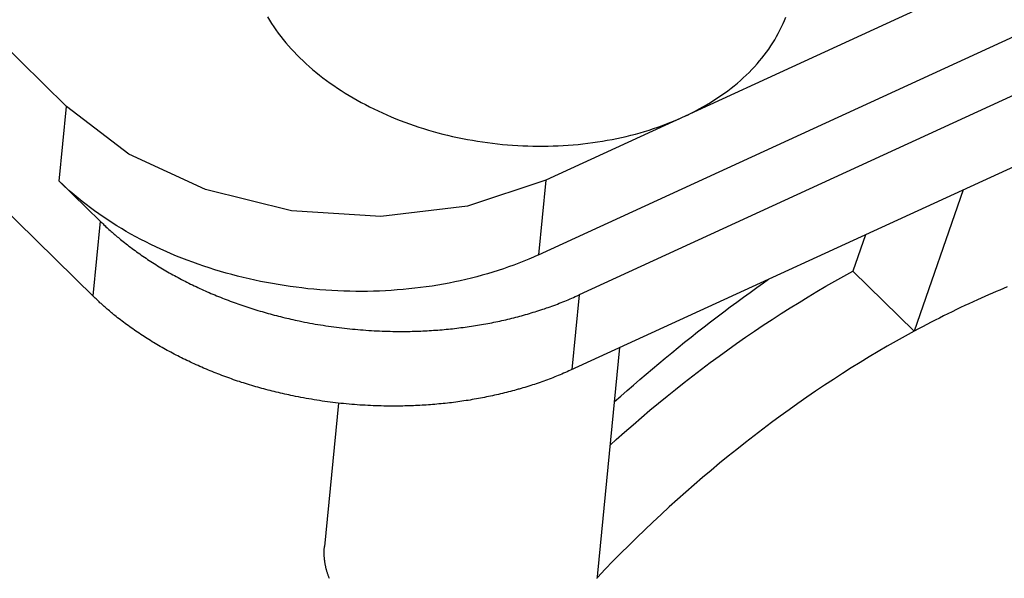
# Model space of a CAD drawing. Extents: x 0 to 594, y 0 to 420.
# Tile 73 of 119: x 531.69 to 533.123, y 111.896 to 112.709. Entities that reach past the tile are written whole.
import ezdxf

# ---------------------------------------------------------------- set-up
doc = ezdxf.new("R2010")
doc.units = 0
doc.header["$LTSCALE"] = 32.67
doc.layers.get('0').update_dxf_attribs({"linetype": 'CONTINUOUS'})
doc.layers.add('DATUM_AXIS', color=7, linetype='CONTINUOUS')

msp = doc.modelspace()

# ---------------------------------------------------------------- linework, layer by layer
at = {"color": 7, "linetype": 'CONTINUOUS'}
for p, q in [((532.4451, 112.3667), (554.9583, 122.7031)), ((531.758, 112.5827), (531.4809, 112.8543)), ((531.7474, 112.4739), (531.8068, 112.4157))]:
    msp.add_line(p, q, dxfattribs=at)
at = {"color": 9, "linetype": 'CONTINUOUS'}
for p, q in [((531.7474, 112.4739), (531.758, 112.5827)), ((532.4557, 112.4754), (532.4451, 112.3667))]:
    msp.add_line(p, q, dxfattribs=at)
at = {"color": 7, "linetype": 'CONTINUOUS'}
for points in [[(532.4557, 112.4754), (532.3416, 112.4377), (532.2154, 112.4224), (532.0855, 112.4306), (531.9605, 112.4616), (531.8489, 112.5134), (531.758, 112.5827)], [(532.4451, 112.3667), (532.4381, 112.3635), (532.431, 112.3604), (532.4237, 112.3574), (532.4165, 112.3545), (532.4091, 112.3517), (532.4016, 112.349), (532.3941, 112.3464), (532.3865, 112.3439), (532.3788, 112.3415), (532.371, 112.3392), (532.3632, 112.3369), (532.3553, 112.3348), (532.3474, 112.3328), (532.3394, 112.3308), (532.3313, 112.329), (532.3232, 112.3273), (532.315, 112.3256), (532.3068, 112.3241), (532.2985, 112.3227), (532.2902, 112.3213), (532.2818, 112.3201), (532.2734, 112.319), (532.265, 112.318), (532.2565, 112.317), (532.248, 112.3162), (532.2394, 112.3155), (532.2309, 112.3149), (532.2223, 112.3144), (532.2137, 112.314), (532.205, 112.3137), (532.1964, 112.3135), (532.1877, 112.3135), (532.179, 112.3135), (532.1703, 112.3136), (532.1616, 112.3138), (532.1529, 112.3142), (532.1442, 112.3146), (532.1355, 112.3152), (532.1268, 112.3158), (532.1181, 112.3166), (532.1094, 112.3174), (532.1008, 112.3184), (532.0921, 112.3195), (532.0835, 112.3206), (532.0748, 112.3219), (532.0662, 112.3233), (532.0577, 112.3248), (532.0491, 112.3263), (532.0406, 112.328), (532.0321, 112.3298), (532.0237, 112.3317), (532.0153, 112.3337), (532.0069, 112.3357), (531.9986, 112.3379), (531.9903, 112.3402), (531.982, 112.3425), (531.9739, 112.345), (531.9657, 112.3476), (531.9577, 112.3502), (531.9496, 112.353), (531.9417, 112.3558), (531.9338, 112.3588), (531.926, 112.3618), (531.9182, 112.3649), (531.9105, 112.3681), (531.9029, 112.3714), (531.8954, 112.3748), (531.8879, 112.3782), (531.8805, 112.3818), (531.8732, 112.3854), (531.866, 112.3892), (531.8588, 112.393), (531.8518, 112.3968), (531.8448, 112.4008), (531.838, 112.4048), (531.8312, 112.409), (531.8245, 112.4132), (531.8179, 112.4174), (531.8115, 112.4218), (531.8051, 112.4262), (531.7988, 112.4307), (531.7927, 112.4352), (531.7866, 112.4398), (531.7807, 112.4445), (531.7748, 112.4493), (531.7691, 112.4541), (531.7635, 112.459), (531.758, 112.4639), (531.7527, 112.4689), (531.7474, 112.4739)]]:
    msp.add_lwpolyline(points, dxfattribs=at)
at = {"layer": 'DATUM_AXIS', "color": 7, "linetype": 'CONTINUOUS'}
for p, q in [((554.9689, 122.8118), (532.4557, 112.4754)), ((555.0189, 122.6454), (532.5045, 112.3084)), ((555.0071, 122.5361), (532.492, 112.1988)), ((531.5287, 112.5691), (531.7981, 112.3051)), ((533.0635, 112.4612), (532.9922, 112.2555)), ((531.8068, 112.4157), (531.8082, 112.4143)), ((531.8082, 112.4143), (531.8097, 112.413)), ((531.8097, 112.413), (531.8111, 112.4116)), ((531.8111, 112.4116), (531.8125, 112.4102)), ((531.8125, 112.4102), (531.814, 112.4089)), ((531.814, 112.4089), (531.8154, 112.4075)), ((531.8154, 112.4075), (531.8169, 112.4062)), ((531.8169, 112.4062), (531.8183, 112.4048)), ((531.8183, 112.4048), (531.8198, 112.4035)), ((531.8198, 112.4035), (531.8213, 112.4022)), ((531.8213, 112.4022), (531.8228, 112.4008)), ((531.8228, 112.4008), (531.8243, 112.3995)), ((531.8243, 112.3995), (531.8258, 112.3982)), ((531.8258, 112.3982), (531.8273, 112.3969)), ((531.8273, 112.3969), (531.8288, 112.3956)), ((531.8288, 112.3956), (531.8304, 112.3943)), ((531.8304, 112.3943), (531.8319, 112.393)), ((531.8319, 112.393), (531.8335, 112.3917)), ((531.8335, 112.3917), (531.835, 112.3904)), ((531.835, 112.3904), (531.8366, 112.3891)), ((531.8366, 112.3891), (531.8387, 112.3874)), ((531.8387, 112.3874), (531.8403, 112.3861)), ((531.8403, 112.3861), (531.8424, 112.3844)), ((532.9215, 112.396), (532.903, 112.3429)), ((531.8424, 112.3844), (531.8446, 112.3827)), ((531.8446, 112.3827), (531.8467, 112.381)), ((531.8467, 112.381), (531.8489, 112.3794)), ((531.8489, 112.3794), (531.8511, 112.3777)), ((531.8511, 112.3777), (531.8533, 112.3761)), ((531.8533, 112.3761), (531.8555, 112.3744)), ((531.8555, 112.3744), (531.8577, 112.3728)), ((531.8577, 112.3728), (531.86, 112.3712)), ((531.86, 112.3712), (531.8622, 112.3695)), ((531.8622, 112.3695), (531.8645, 112.3679)), ((531.8645, 112.3679), (531.8668, 112.3663)), ((531.8668, 112.3663), (531.8691, 112.3647)), ((531.8691, 112.3647), (531.8714, 112.3632)), ((531.8714, 112.3632), (531.8737, 112.3616)), ((531.8737, 112.3616), (531.8761, 112.36)), ((531.8761, 112.36), (531.8784, 112.3585)), ((531.8784, 112.3585), (531.8808, 112.3569)), ((531.8808, 112.3569), (531.8832, 112.3554)), ((531.8832, 112.3554), (531.8856, 112.3539)), ((531.8856, 112.3539), (531.888, 112.3524)), ((531.888, 112.3524), (531.8904, 112.3509)), ((531.8904, 112.3509), (531.8928, 112.3494)), ((531.8928, 112.3494), (531.8952, 112.3479)), ((531.8952, 112.3479), (531.8977, 112.3464)), ((531.8977, 112.3464), (531.9002, 112.345)), ((531.9002, 112.345), (531.9026, 112.3435)), ((531.9026, 112.3435), (531.9051, 112.3421)), ((531.9051, 112.3421), (531.9076, 112.3406)), ((532.903, 112.3429), (532.9922, 112.2555)), ((531.9076, 112.3406), (531.9101, 112.3392)), ((531.9101, 112.3392), (531.9127, 112.3378)), ((531.9127, 112.3378), (531.9152, 112.3364)), ((531.9152, 112.3364), (531.9177, 112.335)), ((531.9177, 112.335), (531.9203, 112.3336)), ((531.9203, 112.3336), (531.9229, 112.3322)), ((531.9229, 112.3322), (531.9255, 112.3309)), ((531.9255, 112.3309), (531.9281, 112.3295)), ((531.9281, 112.3295), (531.9307, 112.3282)), ((531.9307, 112.3282), (531.9333, 112.3269)), ((532.7726, 112.3258), (532.7801, 112.3311)), ((531.9333, 112.3269), (531.9359, 112.3255)), ((531.9359, 112.3255), (531.9385, 112.3242)), ((531.9385, 112.3242), (531.9412, 112.3229)), ((531.9412, 112.3229), (531.9438, 112.3217)), ((531.9438, 112.3217), (531.9465, 112.3204)), ((531.9465, 112.3204), (531.9492, 112.3191)), ((531.9492, 112.3191), (531.9519, 112.3179)), ((531.9519, 112.3179), (531.9546, 112.3166)), ((531.9546, 112.3166), (531.9573, 112.3154)), ((531.9573, 112.3154), (531.96, 112.3142)), ((531.96, 112.3142), (531.9627, 112.313)), ((532.7532, 112.312), (532.7629, 112.3189)), ((532.7629, 112.3189), (532.7726, 112.3258)), ((531.7995, 112.3038), (531.7981, 112.3051)), ((531.8009, 112.3024), (531.7995, 112.3038)), ((531.8024, 112.3011), (531.8009, 112.3024)), ((531.8038, 112.2997), (531.8024, 112.3011)), ((531.8053, 112.2983), (531.8038, 112.2997)), ((531.9627, 112.313), (531.9655, 112.3118)), ((531.9655, 112.3118), (531.9682, 112.3106)), ((531.9682, 112.3106), (531.971, 112.3094)), ((531.971, 112.3094), (531.9737, 112.3083)), ((531.9737, 112.3083), (531.9765, 112.3071)), ((531.9765, 112.3071), (531.9793, 112.306)), ((531.9793, 112.306), (531.9821, 112.3049)), ((531.9821, 112.3049), (531.9849, 112.3037)), ((531.9849, 112.3037), (531.9877, 112.3026)), ((531.9877, 112.3026), (531.9905, 112.3015)), ((531.9905, 112.3015), (531.9934, 112.3005)), ((531.9934, 112.3005), (531.9962, 112.2994)), ((531.9962, 112.2994), (531.999, 112.2983)), ((532.4807, 112.2982), (532.4834, 112.2993)), ((532.4834, 112.2993), (532.486, 112.3003)), ((532.486, 112.3003), (532.4886, 112.3014)), ((532.4886, 112.3014), (532.4912, 112.3025)), ((532.4912, 112.3025), (532.4937, 112.3036)), ((532.4937, 112.3036), (532.4963, 112.3047)), ((532.4963, 112.3047), (532.4988, 112.3059)), ((532.4988, 112.3059), (532.5014, 112.307)), ((532.5014, 112.307), (532.5045, 112.3084)), ((532.734, 112.2979), (532.7436, 112.305)), ((532.7436, 112.305), (532.7532, 112.312)), ((531.8067, 112.297), (531.8053, 112.2983)), ((531.8082, 112.2957), (531.8067, 112.297)), ((531.8097, 112.2943), (531.8082, 112.2957)), ((531.8112, 112.293), (531.8097, 112.2943)), ((531.8127, 112.2917), (531.8112, 112.293)), ((531.8142, 112.2903), (531.8127, 112.2917)), ((531.8157, 112.289), (531.8142, 112.2903)), ((531.8172, 112.2877), (531.8157, 112.289)), ((531.8187, 112.2864), (531.8172, 112.2877)), ((531.8203, 112.2851), (531.8187, 112.2864)), ((531.8218, 112.2838), (531.8203, 112.2851)), ((531.999, 112.2983), (532.0019, 112.2973)), ((532.0019, 112.2973), (532.0048, 112.2963)), ((532.0048, 112.2963), (532.0076, 112.2952)), ((532.0076, 112.2952), (532.0105, 112.2942)), ((532.0105, 112.2942), (532.0134, 112.2932)), ((532.0134, 112.2932), (532.0163, 112.2923)), ((532.0163, 112.2923), (532.0192, 112.2913)), ((532.0192, 112.2913), (532.0221, 112.2903)), ((532.0221, 112.2903), (532.025, 112.2894)), ((532.025, 112.2894), (532.0279, 112.2885)), ((532.0279, 112.2885), (532.0309, 112.2875)), ((532.0309, 112.2875), (532.0338, 112.2866)), ((532.0338, 112.2866), (532.0367, 112.2857)), ((532.0367, 112.2857), (532.0397, 112.2848)), ((532.0397, 112.2848), (532.0427, 112.284)), ((532.4402, 112.2839), (532.443, 112.2847)), ((532.443, 112.2847), (532.4458, 112.2856)), ((532.4458, 112.2856), (532.4485, 112.2865)), ((532.4485, 112.2865), (532.4513, 112.2874)), ((532.4513, 112.2874), (532.454, 112.2883)), ((532.454, 112.2883), (532.4567, 112.2893)), ((532.4567, 112.2893), (532.4594, 112.2902)), ((532.4594, 112.2902), (532.4621, 112.2912)), ((532.4621, 112.2912), (532.4648, 112.2922)), ((532.4648, 112.2922), (532.4675, 112.2931)), ((532.4675, 112.2931), (532.4702, 112.2941)), ((532.4702, 112.2941), (532.4728, 112.2951)), ((532.4728, 112.2951), (532.4755, 112.2962)), ((532.4755, 112.2962), (532.4781, 112.2972)), ((532.4781, 112.2972), (532.4807, 112.2982)), ((532.7148, 112.2836), (532.7244, 112.2908)), ((532.7244, 112.2908), (532.734, 112.2979)), ((531.8234, 112.2825), (531.8218, 112.2838)), ((531.8249, 112.2812), (531.8234, 112.2825)), ((531.827, 112.2795), (531.8249, 112.2812)), ((531.8281, 112.2786), (531.827, 112.2795)), ((531.8302, 112.2769), (531.8281, 112.2786)), ((531.8323, 112.2752), (531.8302, 112.2769)), ((531.8345, 112.2736), (531.8323, 112.2752)), ((531.8367, 112.2719), (531.8345, 112.2736)), ((531.8388, 112.2702), (531.8367, 112.2719)), ((532.0427, 112.284), (532.0456, 112.2831)), ((532.0456, 112.2831), (532.0486, 112.2823)), ((532.0486, 112.2823), (532.0516, 112.2814)), ((532.0516, 112.2814), (532.0545, 112.2806)), ((532.0545, 112.2806), (532.0575, 112.2798)), ((532.0575, 112.2798), (532.0605, 112.279)), ((532.0605, 112.279), (532.0635, 112.2782)), ((532.0635, 112.2782), (532.0665, 112.2774)), ((532.0665, 112.2774), (532.0695, 112.2767)), ((532.0695, 112.2767), (532.0726, 112.2759)), ((532.0726, 112.2759), (532.0756, 112.2752)), ((532.0756, 112.2752), (532.0786, 112.2745)), ((532.0786, 112.2745), (532.0816, 112.2738)), ((532.0816, 112.2738), (532.0847, 112.2731)), ((532.0847, 112.2731), (532.0877, 112.2724)), ((532.0877, 112.2724), (532.0908, 112.2717)), ((532.0908, 112.2717), (532.0938, 112.2711)), ((532.0938, 112.2711), (532.0969, 112.2704)), ((532.0969, 112.2704), (532.1007, 112.2696)), ((532.386, 112.2697), (532.3889, 112.2703)), ((532.3889, 112.2703), (532.3918, 112.271)), ((532.3918, 112.271), (532.3947, 112.2716)), ((532.3947, 112.2716), (532.3976, 112.2723)), ((532.3976, 112.2723), (532.4005, 112.273)), ((532.4005, 112.273), (532.4034, 112.2737)), ((532.4034, 112.2737), (532.4063, 112.2744)), ((532.4063, 112.2744), (532.4092, 112.2751)), ((532.4092, 112.2751), (532.412, 112.2758)), ((532.412, 112.2758), (532.4149, 112.2766)), ((532.4149, 112.2766), (532.4178, 112.2773)), ((532.4178, 112.2773), (532.4206, 112.2781)), ((532.4206, 112.2781), (532.4234, 112.2789)), ((532.4234, 112.2789), (532.4262, 112.2797)), ((532.4262, 112.2797), (532.4291, 112.2805)), ((532.4291, 112.2805), (532.4319, 112.2813)), ((532.4319, 112.2813), (532.4347, 112.2822)), ((532.4347, 112.2822), (532.4374, 112.283)), ((532.4374, 112.283), (532.4402, 112.2839)), ((532.6958, 112.2691), (532.7053, 112.2764)), ((532.7053, 112.2764), (532.7148, 112.2836)), ((531.841, 112.2686), (531.8388, 112.2702)), ((531.8432, 112.2669), (531.841, 112.2686)), ((531.8454, 112.2653), (531.8432, 112.2669)), ((531.8477, 112.2636), (531.8454, 112.2653)), ((531.8499, 112.262), (531.8477, 112.2636)), ((531.8522, 112.2604), (531.8499, 112.262)), ((531.8545, 112.2588), (531.8522, 112.2604)), ((531.8568, 112.2572), (531.8545, 112.2588)), ((531.8591, 112.2556), (531.8568, 112.2572)), ((532.1007, 112.2696), (532.1045, 112.2689)), ((532.1045, 112.2689), (532.1084, 112.2681)), ((532.1084, 112.2681), (532.1122, 112.2674)), ((532.1122, 112.2674), (532.1161, 112.2667)), ((532.1161, 112.2667), (532.1199, 112.266)), ((532.1199, 112.266), (532.1238, 112.2653)), ((532.1238, 112.2653), (532.1277, 112.2647)), ((532.1277, 112.2647), (532.1315, 112.2641)), ((532.1315, 112.2641), (532.1354, 112.2635)), ((532.1354, 112.2635), (532.1393, 112.2629)), ((532.1393, 112.2629), (532.1432, 112.2623)), ((532.1432, 112.2623), (532.1471, 112.2618)), ((532.1471, 112.2618), (532.151, 112.2613)), ((532.151, 112.2613), (532.1549, 112.2608)), ((532.1549, 112.2608), (532.1588, 112.2603)), ((532.1588, 112.2603), (532.1627, 112.2599)), ((532.1627, 112.2599), (532.1666, 112.2594)), ((532.1666, 112.2594), (532.1705, 112.259)), ((532.1705, 112.259), (532.1744, 112.2586)), ((532.1744, 112.2586), (532.1783, 112.2583)), ((532.1783, 112.2583), (532.1822, 112.2579)), ((532.1822, 112.2579), (532.1862, 112.2576)), ((532.1862, 112.2576), (532.1901, 112.2573)), ((532.1901, 112.2573), (532.194, 112.257)), ((532.194, 112.257), (532.1979, 112.2567)), ((532.1979, 112.2567), (532.2018, 112.2565)), ((532.2018, 112.2565), (532.2057, 112.2563)), ((532.2057, 112.2563), (532.2097, 112.2561)), ((532.2097, 112.2561), (532.2136, 112.2559)), ((532.2769, 112.2559), (532.28, 112.2561)), ((532.28, 112.2561), (532.2831, 112.2562)), ((532.2831, 112.2562), (532.2862, 112.2564)), ((532.2862, 112.2564), (532.2893, 112.2566)), ((532.2893, 112.2566), (532.2924, 112.2568)), ((532.2924, 112.2568), (532.2955, 112.257)), ((532.2955, 112.257), (532.2986, 112.2572)), ((532.2986, 112.2572), (532.3016, 112.2575)), ((532.3016, 112.2575), (532.3047, 112.2577)), ((532.3047, 112.2577), (532.3078, 112.258)), ((532.3078, 112.258), (532.3109, 112.2583)), ((532.3109, 112.2583), (532.3139, 112.2586)), ((532.3139, 112.2586), (532.317, 112.2589)), ((532.317, 112.2589), (532.32, 112.2592)), ((532.32, 112.2592), (532.3231, 112.2596)), ((532.3231, 112.2596), (532.3262, 112.2599)), ((532.3262, 112.2599), (532.3292, 112.2603)), ((532.3292, 112.2603), (532.3322, 112.2607)), ((532.3322, 112.2607), (532.3353, 112.261)), ((532.3353, 112.261), (532.3383, 112.2614)), ((532.3383, 112.2614), (532.3413, 112.2619)), ((532.3413, 112.2619), (532.3443, 112.2623)), ((532.3443, 112.2623), (532.3474, 112.2627)), ((532.3474, 112.2627), (532.3504, 112.2632)), ((532.3504, 112.2632), (532.3534, 112.2637)), ((532.3534, 112.2637), (532.3564, 112.2642)), ((532.3564, 112.2642), (532.3594, 112.2647)), ((532.3594, 112.2647), (532.3623, 112.2652)), ((532.3623, 112.2652), (532.3653, 112.2657)), ((532.3653, 112.2657), (532.3683, 112.2662)), ((532.3683, 112.2662), (532.3713, 112.2668)), ((532.3713, 112.2668), (532.3742, 112.2673)), ((532.3742, 112.2673), (532.3772, 112.2679)), ((532.3772, 112.2679), (532.3801, 112.2685)), ((532.3801, 112.2685), (532.3831, 112.2691)), ((532.3831, 112.2691), (532.386, 112.2697)), ((532.6768, 112.2544), (532.6863, 112.2618)), ((532.6863, 112.2618), (532.6958, 112.2691)), ((531.8614, 112.254), (531.8591, 112.2556)), ((531.8637, 112.2525), (531.8614, 112.254)), ((531.866, 112.2509), (531.8637, 112.2525)), ((531.8684, 112.2494), (531.866, 112.2509)), ((531.8708, 112.2478), (531.8684, 112.2494)), ((531.8731, 112.2463), (531.8708, 112.2478)), ((531.8755, 112.2448), (531.8731, 112.2463)), ((531.8779, 112.2433), (531.8755, 112.2448)), ((531.8804, 112.2418), (531.8779, 112.2433)), ((531.8828, 112.2403), (531.8804, 112.2418)), ((532.2136, 112.2559), (532.2175, 112.2557)), ((532.2175, 112.2557), (532.2214, 112.2556)), ((532.2214, 112.2556), (532.2254, 112.2555)), ((532.2254, 112.2555), (532.2293, 112.2554)), ((532.2293, 112.2554), (532.2332, 112.2553)), ((532.2332, 112.2553), (532.2371, 112.2552)), ((532.2371, 112.2552), (532.241, 112.2552)), ((532.241, 112.2552), (532.2449, 112.2552)), ((532.2449, 112.2552), (532.2481, 112.2552)), ((532.2481, 112.2552), (532.252, 112.2552)), ((532.252, 112.2552), (532.2551, 112.2553)), ((532.2551, 112.2553), (532.2582, 112.2553)), ((532.2582, 112.2553), (532.2613, 112.2554)), ((532.2613, 112.2554), (532.2644, 112.2555)), ((532.2644, 112.2555), (532.2676, 112.2556)), ((532.2676, 112.2556), (532.2707, 112.2557)), ((532.2707, 112.2557), (532.2738, 112.2558)), ((532.2738, 112.2558), (532.2769, 112.2559)), ((532.6579, 112.2394), (532.6674, 112.2469)), ((532.6674, 112.2469), (532.6768, 112.2544)), ((531.8846, 112.2392), (531.8828, 112.2403)), ((531.8871, 112.2377), (531.8846, 112.2392)), ((531.8895, 112.2362), (531.8871, 112.2377)), ((531.892, 112.2348), (531.8895, 112.2362)), ((531.8945, 112.2333), (531.892, 112.2348)), ((531.897, 112.2319), (531.8945, 112.2333)), ((531.8995, 112.2305), (531.897, 112.2319)), ((531.902, 112.2291), (531.8995, 112.2305)), ((531.9046, 112.2276), (531.902, 112.2291)), ((531.9071, 112.2263), (531.9046, 112.2276)), ((532.6391, 112.2242), (532.6485, 112.2318)), ((532.6485, 112.2318), (532.6579, 112.2394)), ((531.9097, 112.2249), (531.9071, 112.2263)), ((531.9123, 112.2235), (531.9097, 112.2249)), ((531.9148, 112.2221), (531.9123, 112.2235)), ((531.9174, 112.2208), (531.9148, 112.2221)), ((531.92, 112.2195), (531.9174, 112.2208)), ((531.9226, 112.2181), (531.92, 112.2195)), ((531.9253, 112.2168), (531.9226, 112.2181)), ((531.9279, 112.2155), (531.9253, 112.2168)), ((531.9306, 112.2142), (531.9279, 112.2155)), ((531.9332, 112.2129), (531.9306, 112.2142)), ((532.6205, 112.2087), (532.6298, 112.2165)), ((532.6298, 112.2165), (532.6391, 112.2242)), ((531.9359, 112.2117), (531.9332, 112.2129)), ((531.9386, 112.2104), (531.9359, 112.2117)), ((531.9412, 112.2091), (531.9386, 112.2104)), ((531.9439, 112.2079), (531.9412, 112.2091)), ((531.9467, 112.2067), (531.9439, 112.2079)), ((531.9494, 112.2055), (531.9467, 112.2067)), ((531.9521, 112.2042), (531.9494, 112.2055)), ((531.9548, 112.203), (531.9521, 112.2042)), ((531.9576, 112.2019), (531.9548, 112.203)), ((531.9603, 112.2007), (531.9576, 112.2019)), ((531.9617, 112.2001), (531.9603, 112.2007)), ((531.9645, 112.199), (531.9617, 112.2001)), ((531.9673, 112.1978), (531.9645, 112.199)), ((532.492, 112.1988), (532.4895, 112.1977)), ((532.6019, 112.1931), (532.6112, 112.2009)), ((532.6112, 112.2009), (532.6205, 112.2087)), ((531.9701, 112.1967), (531.9673, 112.1978)), ((531.9729, 112.1956), (531.9701, 112.1967)), ((531.9757, 112.1945), (531.9729, 112.1956)), ((531.9785, 112.1934), (531.9757, 112.1945)), ((531.9813, 112.1923), (531.9785, 112.1934)), ((531.9841, 112.1912), (531.9813, 112.1923)), ((531.987, 112.1901), (531.9841, 112.1912)), ((531.9898, 112.1891), (531.987, 112.1901)), ((531.9927, 112.188), (531.9898, 112.1891)), ((531.9956, 112.187), (531.9927, 112.188)), ((531.9984, 112.186), (531.9956, 112.187)), ((532.0013, 112.185), (531.9984, 112.186)), ((532.0042, 112.184), (532.0013, 112.185)), ((532.4582, 112.1849), (532.4555, 112.1839)), ((532.4609, 112.1859), (532.4582, 112.1849)), ((532.4635, 112.1869), (532.4609, 112.1859)), ((532.4662, 112.1879), (532.4635, 112.1869)), ((532.4688, 112.189), (532.4662, 112.1879)), ((532.4714, 112.19), (532.4688, 112.189)), ((532.474, 112.1911), (532.4714, 112.19)), ((532.4766, 112.1921), (532.474, 112.1911)), ((532.4792, 112.1932), (532.4766, 112.1921)), ((532.4818, 112.1943), (532.4792, 112.1932)), ((532.4844, 112.1954), (532.4818, 112.1943)), ((532.4869, 112.1966), (532.4844, 112.1954)), ((532.4895, 112.1977), (532.4869, 112.1966)), ((532.5835, 112.1772), (532.5927, 112.1852)), ((532.5927, 112.1852), (532.6019, 112.1931)), ((532.0071, 112.183), (532.0042, 112.184)), ((532.01, 112.1821), (532.0071, 112.183)), ((532.0129, 112.1811), (532.01, 112.1821)), ((532.0158, 112.1802), (532.0129, 112.1811)), ((532.0188, 112.1792), (532.0158, 112.1802)), ((532.0217, 112.1783), (532.0188, 112.1792)), ((532.0246, 112.1774), (532.0217, 112.1783)), ((532.0276, 112.1765), (532.0246, 112.1774)), ((532.0305, 112.1757), (532.0276, 112.1765)), ((532.0335, 112.1748), (532.0305, 112.1757)), ((532.0365, 112.1739), (532.0335, 112.1748)), ((532.0394, 112.1731), (532.0365, 112.1739)), ((532.0424, 112.1723), (532.0394, 112.1731)), ((532.0454, 112.1715), (532.0424, 112.1723)), ((532.0484, 112.1706), (532.0454, 112.1715)), ((532.0514, 112.1699), (532.0484, 112.1706)), ((532.4128, 112.1702), (532.41, 112.1694)), ((532.4156, 112.171), (532.4128, 112.1702)), ((532.417, 112.1714), (532.4156, 112.171)), ((532.4198, 112.1722), (532.417, 112.1714)), ((532.4226, 112.173), (532.4198, 112.1722)), ((532.4254, 112.1738), (532.4226, 112.173)), ((532.4282, 112.1747), (532.4254, 112.1738)), ((532.431, 112.1756), (532.4282, 112.1747)), ((532.4338, 112.1764), (532.431, 112.1756)), ((532.4365, 112.1773), (532.4338, 112.1764)), ((532.4393, 112.1782), (532.4365, 112.1773)), ((532.442, 112.1791), (532.4393, 112.1782)), ((532.4447, 112.1801), (532.442, 112.1791)), ((532.4474, 112.181), (532.4447, 112.1801)), ((532.4501, 112.182), (532.4474, 112.181)), ((532.4528, 112.1829), (532.4501, 112.182)), ((532.4555, 112.1839), (532.4528, 112.1829)), ((532.5743, 112.1692), (532.5835, 112.1772)), ((532.0544, 112.1691), (532.0514, 112.1699)), ((532.0574, 112.1683), (532.0544, 112.1691)), ((532.0604, 112.1676), (532.0574, 112.1683)), ((532.0634, 112.1668), (532.0604, 112.1676)), ((532.0665, 112.1661), (532.0634, 112.1668)), ((532.0695, 112.1654), (532.0665, 112.1661)), ((532.0725, 112.1647), (532.0695, 112.1654)), ((532.0756, 112.164), (532.0725, 112.1647)), ((532.0786, 112.1633), (532.0756, 112.164)), ((532.0817, 112.1627), (532.0786, 112.1633)), ((532.0847, 112.162), (532.0817, 112.1627)), ((532.0878, 112.1614), (532.0847, 112.162)), ((532.0916, 112.1606), (532.0878, 112.1614)), ((532.0955, 112.1598), (532.0916, 112.1606)), ((532.0993, 112.1591), (532.0955, 112.1598)), ((532.1031, 112.1584), (532.0993, 112.1591)), ((532.107, 112.1577), (532.1031, 112.1584)), ((532.1109, 112.157), (532.107, 112.1577)), ((532.1147, 112.1564), (532.1109, 112.157)), ((532.1186, 112.1557), (532.1147, 112.1564)), ((532.1225, 112.1551), (532.1186, 112.1557)), ((532.3487, 112.1559), (532.3457, 112.1554)), ((532.3517, 112.1564), (532.3487, 112.1559)), ((532.3547, 112.1569), (532.3517, 112.1564)), ((532.3577, 112.1575), (532.3547, 112.1569)), ((532.3606, 112.158), (532.3577, 112.1575)), ((532.3636, 112.1586), (532.3606, 112.158)), ((532.3665, 112.1592), (532.3636, 112.1586)), ((532.3695, 112.1598), (532.3665, 112.1592)), ((532.3724, 112.1604), (532.3695, 112.1598)), ((532.3754, 112.161), (532.3724, 112.1604)), ((532.3783, 112.1616), (532.3754, 112.161)), ((532.3812, 112.1623), (532.3783, 112.1616)), ((532.3841, 112.1629), (532.3812, 112.1623)), ((532.387, 112.1636), (532.3841, 112.1629)), ((532.3899, 112.1643), (532.387, 112.1636)), ((532.3928, 112.1649), (532.3899, 112.1643)), ((532.3957, 112.1657), (532.3928, 112.1649)), ((532.3986, 112.1664), (532.3957, 112.1657)), ((532.4014, 112.1671), (532.3986, 112.1664)), ((532.4043, 112.1679), (532.4014, 112.1671)), ((532.4071, 112.1686), (532.4043, 112.1679)), ((532.41, 112.1694), (532.4071, 112.1686)), ((532.556, 112.153), (532.5651, 112.1611)), ((532.5651, 112.1611), (532.5743, 112.1692)), ((532.1263, 112.1545), (532.1225, 112.1551)), ((532.1302, 112.1539), (532.1263, 112.1545)), ((532.1341, 112.1534), (532.1302, 112.1539)), ((532.1539, 112.1509), (532.1335, 111.9422)), ((532.138, 112.1529), (532.1341, 112.1534)), ((532.1419, 112.1524), (532.138, 112.1529)), ((532.1458, 112.1519), (532.1419, 112.1524)), ((532.1497, 112.1514), (532.1458, 112.1519)), ((532.1536, 112.151), (532.1497, 112.1514)), ((532.1575, 112.1505), (532.1536, 112.151)), ((532.1614, 112.1501), (532.1575, 112.1505)), ((532.1653, 112.1497), (532.1614, 112.1501)), ((532.1693, 112.1494), (532.1653, 112.1497)), ((532.1732, 112.149), (532.1693, 112.1494)), ((532.1771, 112.1487), (532.1732, 112.149)), ((532.181, 112.1484), (532.1771, 112.1487)), ((532.1849, 112.1481), (532.181, 112.1484)), ((532.1888, 112.1479), (532.1849, 112.1481)), ((532.1928, 112.1477), (532.1888, 112.1479)), ((532.1967, 112.1474), (532.1928, 112.1477)), ((532.2006, 112.1472), (532.1967, 112.1474)), ((532.2045, 112.1471), (532.2006, 112.1472)), ((532.2085, 112.1469), (532.2045, 112.1471)), ((532.2124, 112.1468), (532.2085, 112.1469)), ((532.2163, 112.1467), (532.2124, 112.1468)), ((532.2202, 112.1466), (532.2163, 112.1467)), ((532.2241, 112.1465), (532.2202, 112.1466)), ((532.228, 112.1465), (532.2241, 112.1465)), ((532.2296, 112.1465), (532.228, 112.1465)), ((532.2335, 112.1465), (532.2296, 112.1465)), ((532.2374, 112.1465), (532.2335, 112.1465)), ((532.2413, 112.1465), (532.2374, 112.1465)), ((532.2445, 112.1465), (532.2413, 112.1465)), ((532.2476, 112.1466), (532.2445, 112.1465)), ((532.2507, 112.1467), (532.2476, 112.1466)), ((532.2538, 112.1467), (532.2507, 112.1467)), ((532.2569, 112.1468), (532.2538, 112.1467)), ((532.26, 112.1469), (532.2569, 112.1468)), ((532.2631, 112.1471), (532.26, 112.1469)), ((532.2663, 112.1472), (532.2631, 112.1471)), ((532.2694, 112.1473), (532.2663, 112.1472)), ((532.2725, 112.1475), (532.2694, 112.1473)), ((532.2756, 112.1477), (532.2725, 112.1475)), ((532.2787, 112.1479), (532.2756, 112.1477)), ((532.2818, 112.1481), (532.2787, 112.1479)), ((532.2848, 112.1483), (532.2818, 112.1481)), ((532.2879, 112.1485), (532.2848, 112.1483)), ((532.291, 112.1488), (532.2879, 112.1485)), ((532.2941, 112.149), (532.291, 112.1488)), ((532.2972, 112.1493), (532.2941, 112.149)), ((532.3002, 112.1496), (532.2972, 112.1493)), ((532.3033, 112.1499), (532.3002, 112.1496)), ((532.3064, 112.1502), (532.3033, 112.1499)), ((532.3094, 112.1505), (532.3064, 112.1502)), ((532.3125, 112.1508), (532.3094, 112.1505)), ((532.3155, 112.1512), (532.3125, 112.1508)), ((532.3186, 112.1515), (532.3155, 112.1512)), ((532.3216, 112.1519), (532.3186, 112.1515)), ((532.3246, 112.1523), (532.3216, 112.1519)), ((532.3277, 112.1527), (532.3246, 112.1523)), ((532.3307, 112.1531), (532.3277, 112.1527)), ((532.3337, 112.1536), (532.3307, 112.1531)), ((532.3367, 112.154), (532.3337, 112.1536)), ((532.3397, 112.1545), (532.3367, 112.154)), ((532.3427, 112.1549), (532.3397, 112.1545)), ((532.3457, 112.1554), (532.3427, 112.1549))]:
    msp.add_line(p, q, dxfattribs=at)
at = {"layer": 'DATUM_AXIS', "color": 9, "linetype": 'CONTINUOUS'}
for p, q in [((531.8068, 112.4157), (531.7962, 112.307)), ((533.1168, 112.3154), (533.1114, 112.3131)), ((533.1222, 112.3176), (533.1168, 112.3154)), ((533.1276, 112.3199), (533.1222, 112.3176)), ((532.5045, 112.3084), (532.4939, 112.1997)), ((533.0842, 112.3012), (533.0781, 112.2984)), ((533.0897, 112.3036), (533.0842, 112.3012)), ((533.0951, 112.306), (533.0897, 112.3036)), ((533.1005, 112.3084), (533.0951, 112.306)), ((533.106, 112.3108), (533.1005, 112.3084)), ((533.1114, 112.3131), (533.106, 112.3108)), ((533.0536, 112.2869), (533.0474, 112.2839)), ((533.0597, 112.2898), (533.0536, 112.2869)), ((533.0658, 112.2927), (533.0597, 112.2898)), ((533.072, 112.2956), (533.0658, 112.2927)), ((533.0781, 112.2984), (533.072, 112.2956)), ((533.0229, 112.2716), (533.0167, 112.2685)), ((533.029, 112.2747), (533.0229, 112.2716)), ((533.0351, 112.2778), (533.029, 112.2747)), ((533.0413, 112.2809), (533.0351, 112.2778)), ((533.0474, 112.2839), (533.0413, 112.2809)), ((532.9983, 112.2588), (532.9922, 112.2555)), ((533.0044, 112.2621), (532.9983, 112.2588)), ((533.0106, 112.2653), (533.0044, 112.2621)), ((533.0167, 112.2685), (533.0106, 112.2653))]:
    msp.add_line(p, q, dxfattribs=at)
at = {"layer": 'DATUM_AXIS', "color": 7, "linetype": 'CONTINUOUS'}
for points in [[(532.0504, 112.713), (532.0534, 112.7082), (532.0564, 112.7034), (532.0596, 112.6986), (532.0629, 112.6939), (532.0663, 112.6892), (532.0698, 112.6845), (532.0735, 112.6799), (532.0773, 112.6754), (532.0812, 112.6708), (532.0852, 112.6664), (532.0893, 112.6619), (532.0935, 112.6575), (532.0979, 112.6532)], [(532.656, 112.5674), (532.6619, 112.5701), (532.6677, 112.573), (532.6734, 112.5759), (532.6791, 112.5789), (532.6846, 112.5819), (532.69, 112.5851), (532.6954, 112.5883), (532.7007, 112.5916), (532.7058, 112.5949), (532.7109, 112.5984), (532.7158, 112.6019), (532.7207, 112.6054), (532.7255, 112.6091), (532.7301, 112.6128), (532.7347, 112.6165), (532.7391, 112.6203), (532.7434, 112.6242), (532.7477, 112.6282), (532.7518, 112.6322), (532.7558, 112.6362), (532.7596, 112.6404), (532.7634, 112.6445), (532.767, 112.6488), (532.7706, 112.653), (532.774, 112.6574), (532.7773, 112.6617), (532.7804, 112.6662), (532.7834, 112.6706), (532.7864, 112.6752), (532.7891, 112.6797), (532.7918, 112.6843), (532.7943, 112.689), (532.7967, 112.6936), (532.799, 112.6983), (532.8012, 112.7031), (532.8032, 112.7079), (532.8051, 112.7127)], [(532.0979, 112.6532), (532.1023, 112.6489), (532.1069, 112.6447), (532.1115, 112.6405), (532.1163, 112.6364), (532.1212, 112.6323), (532.1262, 112.6283), (532.1312, 112.6244), (532.1364, 112.6205), (532.1417, 112.6166), (532.147, 112.6129), (532.1525, 112.6092), (532.158, 112.6056), (532.1636, 112.602), (532.1694, 112.5985), (532.1752, 112.5951), (532.181, 112.5917), (532.187, 112.5884), (532.1931, 112.5852), (532.1992, 112.582), (532.2054, 112.579), (532.2117, 112.576), (532.218, 112.5731), (532.2244, 112.5702), (532.2309, 112.5675), (532.2374, 112.5648), (532.244, 112.5622), (532.2507, 112.5597), (532.2574, 112.5572), (532.2642, 112.5549), (532.271, 112.5526), (532.2779, 112.5504), (532.2848, 112.5483), (532.2918, 112.5463), (532.2988, 112.5444), (532.3058, 112.5425), (532.3129, 112.5408), (532.3201, 112.5391), (532.3272, 112.5375), (532.3344, 112.536), (532.3417, 112.5346), (532.3489, 112.5333), (532.3562, 112.5321), (532.3635, 112.531), (532.3708, 112.53), (532.3781, 112.529), (532.3854, 112.5282), (532.3928, 112.5274), (532.4002, 112.5268), (532.4075, 112.5262), (532.4149, 112.5257), (532.4223, 112.5254), (532.4296, 112.5251), (532.437, 112.5249), (532.4444, 112.5248), (532.4517, 112.5248), (532.4591, 112.5249), (532.4664, 112.5251), (532.4737, 112.5254), (532.481, 112.5257), (532.4883, 112.5262), (532.4955, 112.5268), (532.5027, 112.5274), (532.5099, 112.5282), (532.5171, 112.529), (532.5242, 112.5299), (532.5313, 112.531), (532.5384, 112.5321), (532.5454, 112.5333), (532.5523, 112.5346), (532.5593, 112.536), (532.5661, 112.5375), (532.573, 112.539), (532.5797, 112.5407), (532.5864, 112.5425), (532.5931, 112.5443), (532.5997, 112.5462), (532.6062, 112.5482), (532.6127, 112.5503), (532.6191, 112.5525), (532.6255, 112.5548), (532.6317, 112.5571), (532.6379, 112.5596), (532.644, 112.5621), (532.6501, 112.5647), (532.656, 112.5674)], [(532.5499, 112.0902), (532.5585, 112.098), (532.5706, 112.1088), (532.5828, 112.1194), (532.5951, 112.13), (532.6074, 112.1404), (532.6198, 112.1507), (532.6323, 112.1609), (532.6448, 112.1709), (532.6573, 112.1809), (532.6699, 112.1907), (532.6826, 112.2003), (532.6953, 112.2099), (532.7081, 112.2193), (532.7209, 112.2285), (532.7337, 112.2377), (532.7466, 112.2467), (532.7595, 112.2555), (532.7725, 112.2642), (532.7854, 112.2728), (532.7984, 112.2812), (532.8115, 112.2894), (532.8245, 112.2975), (532.8376, 112.3055), (532.8506, 112.3133), (532.8637, 112.3209), (532.8768, 112.3284), (532.8899, 112.3357), (532.903, 112.3429)], [(532.9922, 112.2555), (532.9791, 112.2484), (532.966, 112.241), (532.9529, 112.2336), (532.9398, 112.2259), (532.9267, 112.2181), (532.9136, 112.2102), (532.9006, 112.2021), (532.8876, 112.1938), (532.8746, 112.1854), (532.8616, 112.1768), (532.8487, 112.1681), (532.8357, 112.1593), (532.8229, 112.1503), (532.81, 112.1412), (532.7972, 112.1319), (532.7845, 112.1225), (532.7717, 112.113), (532.7591, 112.1033), (532.7465, 112.0935), (532.7339, 112.0836), (532.7214, 112.0735), (532.7089, 112.0633), (532.6965, 112.053), (532.6842, 112.0426), (532.672, 112.0321), (532.6598, 112.0214), (532.6477, 112.0106), (532.6356, 111.9997), (532.6236, 111.9888), (532.6118, 111.9777), (532.6, 111.9665), (532.5882, 111.9552), (532.5766, 111.9438), (532.565, 111.9323), (532.5536, 111.9207), (532.5422, 111.909), (532.531, 111.8972), (532.5308, 111.897)], [(532.5306, 111.8958), (532.5307, 111.8967), (532.5309, 111.8977), (532.531, 111.8986), (532.5312, 111.8995), (532.5313, 111.9004), (532.5314, 111.9014), (532.5315, 111.9023), (532.5316, 111.9032), (532.5637, 112.2317)], [(532.1407, 111.8955), (532.1404, 111.8964), (532.14, 111.8974), (532.1397, 111.8983), (532.1393, 111.8992), (532.139, 111.9001), (532.1387, 111.901), (532.1384, 111.902), (532.138, 111.9029), (532.1378, 111.9038), (532.1375, 111.9048), (532.1372, 111.9057), (532.1369, 111.9066), (532.1367, 111.9076), (532.1364, 111.9085), (532.1362, 111.9094), (532.1359, 111.9104), (532.1357, 111.9113), (532.1355, 111.9122), (532.1353, 111.9132), (532.1351, 111.9141), (532.1349, 111.915), (532.1347, 111.916), (532.1346, 111.9169), (532.1344, 111.9179), (532.1343, 111.9188), (532.1341, 111.9197), (532.134, 111.9207), (532.1339, 111.9216), (532.1338, 111.9225), (532.1337, 111.9235), (532.1336, 111.9244), (532.1335, 111.9254), (532.1334, 111.9263), (532.1333, 111.9272), (532.1333, 111.9282), (532.1332, 111.9291), (532.1332, 111.9301), (532.1332, 111.931), (532.1331, 111.9319), (532.1331, 111.9329), (532.1331, 111.9338), (532.1331, 111.9347), (532.1332, 111.9357), (532.1332, 111.9366), (532.1332, 111.9375), (532.1333, 111.9385), (532.1333, 111.9394), (532.1334, 111.9403), (532.1335, 111.9413), (532.1335, 111.9422)]]:
    msp.add_lwpolyline(points, dxfattribs=at)

doc.saveas('drawing.dxf')
